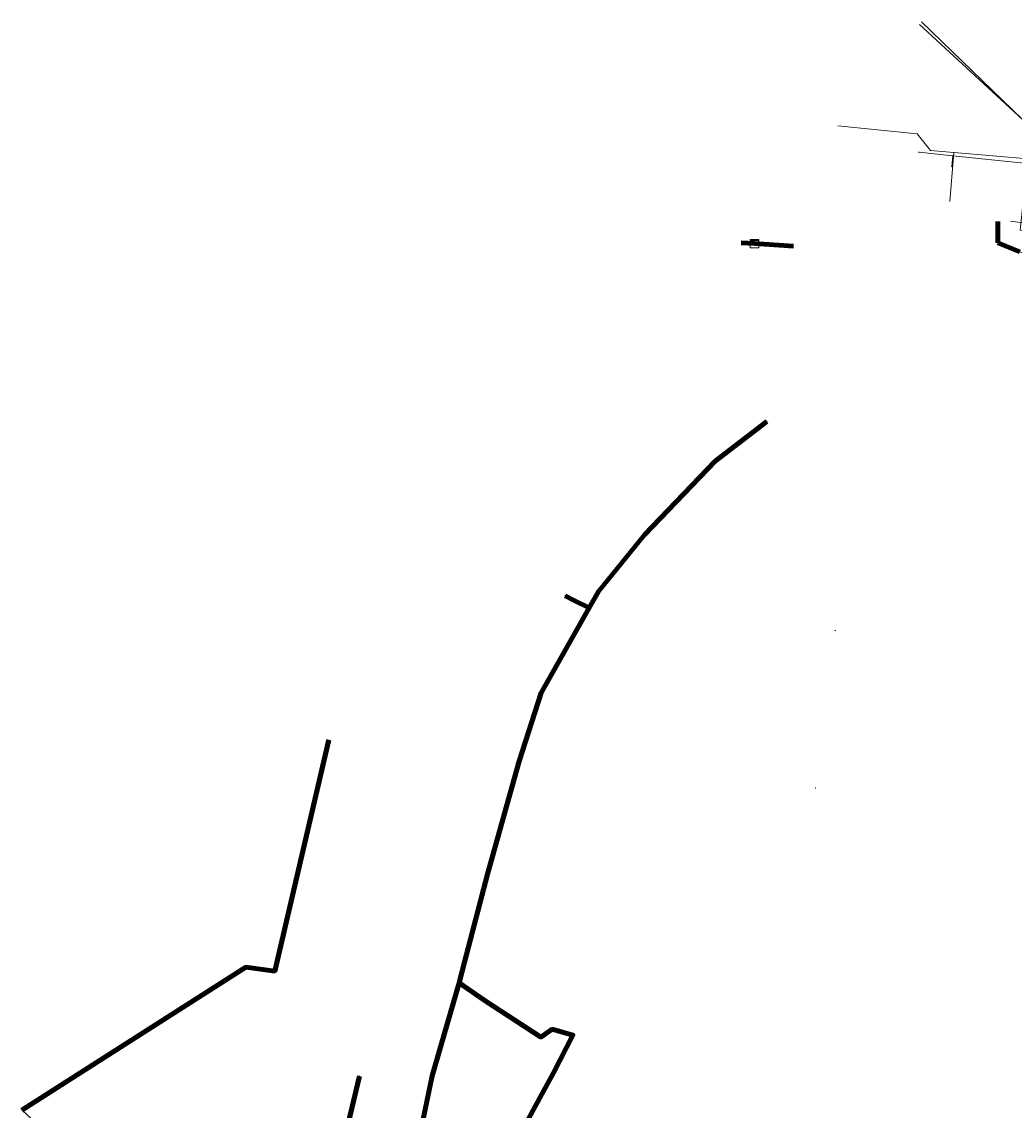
# Model space of a CAD drawing. Header units: metres. Extents: x 98902 to 136161, y 449037 to 499677.
# Tile 52 of 200: x 113033 to 113127, y 483590 to 483692. Entities that reach past the tile are written whole.
import ezdxf
from ezdxf.enums import TextEntityAlignment as Align
from ezdxf.lldxf.tags import DXFTag

# ---------------------------------------------------------------- set-up
doc = ezdxf.new("R2010")
doc.units = ezdxf.units.M
for name, color, linetype, lineweight in [('B-WE-KL-DATA-G', 90, 'KL-DATA-N', 18), ('B-WE-KL-DATA_HULPSTUK-S', 90, 'Continuous', 25), ('B-WE-KL-DATA_KABELBED-G', 90, 'Continuous', 100), ('B-WE-KL-DATA_MANTELBUIS-G', 90, 'Continuous', 100), ('B-WE-KL-ET_LS_HULPSTUK-S', 190, 'Continuous', 25), ('B-WE-KL-ET_MS-G', 130, 'KL-MS-N', 18), ('B-WE-KL-GAS_LD-G', 50, 'KL-GAS-LD-N', 18), ('B-WE-KL-GAS_LD_HULPSTUK-S', 50, 'Continuous', 25), ('B-WE-KL-WATER-G', 170, 'KL-WATER-N', 18), ('B-WE-KL-WATER_HULPSTUK-S', 170, 'Continuous', 25)]:
    doc.layers.add(name, color=color, linetype=linetype, lineweight=lineweight)
doc.styles.add('NLCS-ISO', font='NLCS-ISO.ttf')
doc.styles.get("Standard").update_dxf_attribs({"font": 'arial.ttf'})
tags = doc.linetypes.add('KL-DATA-N', pattern='A,4,-1,[101,NLCS.SHX,S=0.5,R=0,X=0,Y=0],-1,4,-1,["D",Standard,S=1,R=0,X=-0.25,Y=-0.5],-1.5', length=12.5).pattern_tags.tags
tags[18] = DXFTag(74, 10)
tags = doc.linetypes.add('KL-GAS-LD-N', pattern='A,4,-1,[69,NLCS.SHX,S=0.5,R=0,X=0,Y=0],-1,4,-1,["L",Standard,S=1,R=0,X=0.25,Y=-0.5],-2', length=13).pattern_tags.tags
tags[18] = DXFTag(74, 10)
tags = doc.linetypes.add('KL-MS-N', pattern='A,4,-1,[103,NLCS.SHX,S=0.75,R=0,X=0,Y=0],-1,4,-1,["M",Standard,S=1,R=0,X=0,Y=-0.5],-2', length=13).pattern_tags.tags
tags[18] = DXFTag(74, 10)
doc.linetypes.add('KL-WATER-N', pattern='A,7,-0.5,[168,NLCS.SHX,S=0.75,R=0,X=0.75,Y=0],-2', length=9.5)

# ---------------------------------------------------------------- blocks, each defined once
blk = doc.blocks.new('SKL-WTB_HULP_KAST-SO')
at = {"color": 0, "linetype": 'ByBlock', "lineweight": 18}
for points in [[(-2, 2), (2, 2), (2, 1.68), (-2, 1.68)], [(-2, 1.52), (2, 1.52), (2, -2), (-2, -2)]]:
    blk.add_lwpolyline(points, close=True, dxfattribs=at)
at = {"color": 0, "linetype": 'ByBlock', "lineweight": 18, "style": 'NLCS-ISO'}
blk.add_text('kast', height=1.5, dxfattribs=at).set_placement((0, 0), align=Align.MIDDLE_CENTER)
at = {"color": 0, "linetype": 'ByBlock', "lineweight": 18, "style": 'NLCS-ISO', "flags": 1}
for tag, p in [('TYPE', (2.5, 0)), ('OMSCHRIJVING', (2.5, -3)), ('LABEL', (2.5, -1.5))]:
    blk.add_attdef(tag, p, '', height=1, dxfattribs=at)
blk = doc.blocks.new('SKL-WTB_HULP_OVERIG-SO')
at = {"color": 0, "linetype": 'ByBlock', "lineweight": 18}
for points in [[(-0.14, 0.14), (0.14, -0.14)], [(0.14, 0.14), (-0.14, -0.14)]]:
    blk.add_lwpolyline(points, dxfattribs=at)
at = {"color": 0, "linetype": 'ByBlock', "lineweight": 18, "style": 'NLCS-ISO', "flags": 1}
for tag, p in [('TYPE', (1.5, 0)), ('OMSCHRIJVING', (1.5, -3)), ('LABEL', (1.5, -1.5))]:
    blk.add_attdef(tag, p, '', height=1, dxfattribs=at)

msp = doc.modelspace()

# ---------------------------------------------------------------- linework, layer by layer
at = {"layer": 'B-WE-KL-DATA-G', "flags": 128}
for points in [[(113146.49, 483662.21), (113144.8, 483662.71), (113142.41, 483663.41), (113139.11, 483664.38), (113137, 483665), (113135, 483667), (113133, 483668), (113130, 483669), (113127.07, 483670.17), (113125, 483671), (113125, 483673)], [(113126.17, 483673.04), (113129.36, 483672.62)], [(113100.92, 483671.02), (113102.18, 483670.94)], [(113105.84, 483670.69), (113102.18, 483670.94)], [(113146.49, 483662.21), (113144.8, 483662.71), (113142.41, 483663.41), (113139.11, 483664.38), (113137, 483665), (113135, 483667), (113133, 483668), (113130, 483669), (113127.07, 483670.17), (113125, 483671)], [(113033.5, 483589.74), (113054.51, 483603.13), (113057.22, 483602.77), (113062.29, 483624.44)], [(113033.52, 483589.77), (113037.83, 483585.74), (113042.32, 483581.73), (113047.38, 483577.45), (113052.08, 483573.68), (113057.06, 483570.04), (113061.82, 483566.81), (113062.64, 483565.71), (113069.88, 483561.38), (113071.86, 483560.12), (113080.21, 483555.21), (113080.91, 483554.95), (113084.48, 483552.99), (113090.52, 483549.7), (113091.03, 483549.64), (113093.94, 483548.05), (113099.8, 483544.77), (113103.1, 483543.26), (113105.2, 483542.78), (113108.43, 483542.82), (113110.43, 483542.87), (113110.89, 483543.05), (113117.12, 483553.46), (113124, 483564.88), (113126.01, 483568.26), (113135.82, 483584.32), (113140.85, 483592.68), (113152.31, 483611.44)]]:
    msp.add_lwpolyline(points, dxfattribs=at)
at = {"layer": 'B-WE-KL-DATA_KABELBED-G', "flags": 128}
for points in [[(113125, 483671), (113125, 483673)], [(113100.92, 483671.02), (113102.18, 483670.94)], [(113105.84, 483670.69), (113102.18, 483670.94)], [(113127.07, 483670.17), (113125, 483671)], [(113103.35, 483654.26), (113098.51, 483650.54), (113091.86, 483643.64), (113087.55, 483638.35), (113086.68, 483636.81)], [(113086.68, 483636.81), (113085.28, 483637.51), (113084.44, 483637.93)], [(113086.68, 483636.81), (113082.19, 483628.85), (113080.13, 483622.43), (113077.15, 483611.84), (113075, 483603.62), (113074.5, 483601.68)], [(113033.5, 483589.74), (113054.51, 483603.13), (113057.22, 483602.77), (113062.29, 483624.44)], [(113054.01, 483570.14), (113065.27, 483564.14), (113065.27, 483567.63), (113069.92, 483583.02), (113071.97, 483592.95), (113074.5, 483601.68)], [(113074.5, 483601.68), (113076.85, 483600.03), (113082.15, 483596.58), (113083.22, 483597.32), (113085.16, 483596.77), (113083.34, 483593.22), (113082.59, 483591.86)], [(113082.11, 483596.61), (113077.13, 483599.85)], [(113054.01, 483570.14), (113061.3, 483578.64), (113063.06, 483584.17), (113065.15, 483592.92)], [(113082.59, 483591.86), (113082.05, 483590.89), (113070.88, 483570.21)]]:
    msp.add_lwpolyline(points, dxfattribs=at)
at = {"layer": 'B-WE-KL-DATA_MANTELBUIS-G', "flags": 128}
msp.add_lwpolyline([(113082.11, 483596.61), (113077.13, 483599.85)], dxfattribs=at)
at = {"layer": 'B-WE-KL-ET_MS-G', "flags": 128}
for points in [[(113117.64, 483691.47), (113127.31, 483682.57), (113137.67, 483676.5), (113159.96, 483659.95), (113165.78, 483651.9), (113166.01, 483629.96), (113165.91, 483629.79), (113162.98, 483624.78), (113165.78, 483623.21), (113172.73, 483618.55), (113174.86, 483617.25), (113177.65, 483615.55), (113177.71, 483615.18), (113177.71, 483614.88), (113177.64, 483614.55), (113177.4, 483614.11), (113173.57, 483607.98), (113173.57, 483607.97)], [(113117.84, 483691.73), (113127.31, 483682.57), (113137.67, 483676.5), (113159.96, 483659.95), (113165.78, 483651.9), (113166.01, 483629.96), (113162.98, 483624.78), (113165.78, 483623.21), (113172.73, 483618.55), (113174.86, 483617.25), (113177.32, 483615.83), (113178.81, 483618.14), (113178.81, 483618.13)]]:
    msp.add_lwpolyline(points, dxfattribs=at)
at = {"layer": 'B-WE-KL-GAS_LD-G', "flags": 128}
for points in [[(113166.75, 483634.06), (113156.79, 483641.1), (113156.4, 483642.54), (113155.74, 483645.23), (113155.7, 483645.4), (113153.47, 483654.43), (113152.95, 483655.78), (113152.12, 483657.05), (113151.33, 483658.02), (113150.42, 483658.77), (113150.06, 483659.04), (113150.03, 483659.06), (113146.96, 483661.34), (113143.88, 483663.34), (113141.24, 483665.28), (113141.18, 483665.32), (113140.43, 483665.87), (113136.4, 483668.53), (113132.49, 483670.6), (113130.35, 483671.48), (113129.93, 483671.59), (113129.91, 483671.6), (113128.12, 483672.09), (113127.09, 483672.2), (113127.34, 483674.58), (113127.74, 483678.45), (113120.78, 483679.17), (113117.6, 483679.51)], [(113120.68, 483678.18), (113120.78, 483679.17)]]:
    msp.add_lwpolyline(points, dxfattribs=at)
at = {"layer": 'B-WE-KL-WATER-G', "flags": 128}
for points in [[(113182.05, 483649.87), (113173.36, 483654.45), (113172.95, 483654.36), (113153.86, 483654.76), (113153.42, 483655.4), (113154.06, 483656.53), (113153.49, 483657.14), (113150.97, 483659.82), (113150.22, 483660.63), (113147.07, 483663.36), (113142.91, 483666.47), (113141.2, 483667.75), (113138.56, 483669.31), (113136.72, 483670.39), (113132.61, 483672.27), (113129.14, 483673.32), (113128.89, 483673.39), (113127.73, 483673.6), (113128.18, 483678.85), (113120.86, 483679.49), (113118.67, 483679.68), (113117.42, 483681.24), (113110.01, 483681.99)], [(113120.86, 483679.49), (113120.48, 483674.88)]]:
    msp.add_lwpolyline(points, dxfattribs=at)

# ---------------------------------------------------------------- block references
at = {"layer": 'B-WE-KL-DATA_HULPSTUK-S', "xscale": 0.2, "yscale": 0.2, "zscale": 0.2}
for name, p in [('SKL-WTB_HULP_KAST-SO', (113102.18, 483670.94)), ('SKL-WTB_HULP_OVERIG-SO', (113103.35, 483654.26)), ('SKL-WTB_HULP_OVERIG-SO', (113084.44, 483637.93)), ('SKL-WTB_HULP_OVERIG-SO', (113086.68, 483636.81)), ('SKL-WTB_HULP_OVERIG-SO', (113086.68, 483636.81)), ('SKL-WTB_HULP_OVERIG-SO', (113086.68, 483636.81)), ('SKL-WTB_HULP_OVERIG-SO', (113074.5, 483601.68)), ('SKL-WTB_HULP_OVERIG-SO', (113074.5, 483601.68)), ('SKL-WTB_HULP_OVERIG-SO', (113074.5, 483601.68)), ('SKL-WTB_HULP_OVERIG-SO', (113065.15, 483592.92)), ('SKL-WTB_HULP_OVERIG-SO', (113082.59, 483591.86)), ('SKL-WTB_HULP_OVERIG-SO', (113082.59, 483591.86))]:
    msp.add_blockref(name, p, dxfattribs=at)
at = {"layer": 'B-WE-KL-ET_LS_HULPSTUK-S', "xscale": 0.2, "yscale": 0.2, "zscale": 0.2}
for p in [(113109.74, 483634.69), (113107.91, 483619.93), (113107.91, 483619.93), (113107.91, 483619.93), (113107.91, 483619.93), (113107.91, 483619.93)]:
    msp.add_blockref('SKL-WTB_HULP_OVERIG-SO', p, dxfattribs=at)
at = {"layer": 'B-WE-KL-GAS_LD_HULPSTUK-S', "xscale": 0.2, "yscale": 0.2, "zscale": 0.2}
for p in [(113117.6, 483679.51), (113120.78, 483679.17), (113120.68, 483678.18), (113120.68, 483678.18), (113120.68, 483678.18), (113120.68, 483678.18), (113120.68, 483678.18)]:
    msp.add_blockref('SKL-WTB_HULP_OVERIG-SO', p, dxfattribs=at)
at = {"layer": 'B-WE-KL-WATER_HULPSTUK-S', "xscale": 0.2, "yscale": 0.2, "zscale": 0.2}
for p in [(113117.42, 483681.24), (113118.67, 483679.68), (113120.86, 483679.49)]:
    msp.add_blockref('SKL-WTB_HULP_OVERIG-SO', p, dxfattribs=at)

doc.saveas('drawing.dxf')
